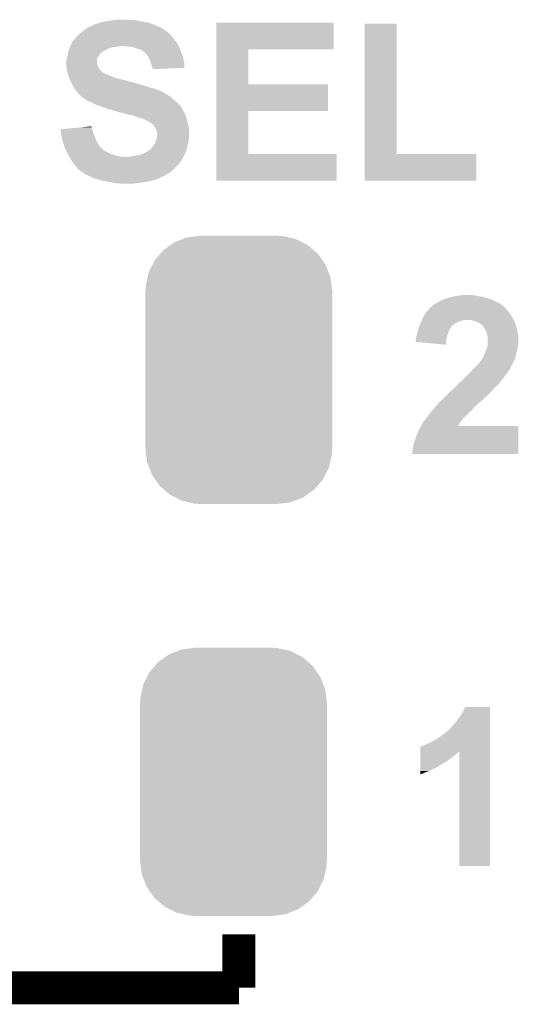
# Model space of a CAD drawing. Extents: x -1.3 to 24.2, y -3.9 to 53.4.
# Tile 30 of 61: x 12 to 15.1, y 18.6 to 24.6. Entities that reach past the tile are written whole.
import ezdxf

# ---------------------------------------------------------------- set-up
doc = ezdxf.new("R2010")
doc.units = 0
doc.layers.get('0').update_dxf_attribs({"linetype": 'CONTINUOUS'})
doc.layers.add('UART_I2C_SPI_2_CLICK_V100_GTO', color=14, linetype='CONTINUOUS')
doc.layers.add('UART_I2C_SPI_2_CLICK_V100_GTS', color=12, linetype='CONTINUOUS')

# ---------------------------------------------------------------- blocks, each defined once
blk = doc.blocks.new('CUSTOM_74')
for points in [[(-0.396894, 0.786286), (-0.344522, 0.80667), (0.391508, 0.786286), (0.351232, 0.80667)], [(-0.344522, 0.80667), (-0.319682, 0.816338), (0.351232, 0.80667), (0.308712, 0.816338)], [(-0.319682, 0.816338), (-0.251122, 0.82504), (0.308712, 0.816338), (0.27044, 0.82504)], [(-0.251122, 0.82504), (-0.23749, 0.82677), (0.27044, 0.82504), (0.23749, 0.82677)], [(-0.484594, 0.715032), (-0.464512, 0.738408), (0.4878, 0.715032), (0.460796, 0.738408)], [(-0.464512, 0.738408), (-0.420946, 0.769256), (0.460796, 0.738408), (0.425156, 0.769256)], [(-0.420946, 0.769256), (-0.396894, 0.786286), (0.425156, 0.769256), (0.391508, 0.786286)], [(-0.532704, 0.647234), (-0.5185, 0.67556), (0.535424, 0.647234), (0.515528, 0.67556)], [(-0.5185, 0.67556), (-0.484594, 0.715032), (0.515528, 0.67556), (0.4878, 0.715032)], [(-0.555636, 0.601496), (-0.532704, 0.647234), (0.55303, 0.601496), (0.535424, 0.647234)], [(-0.573704, 0.520636), (-0.562694, 0.569912), (0.571254, 0.520636), (0.565186, 0.569912)], [(-0.562694, 0.569912), (-0.555636, 0.601496), (0.565186, 0.569912), (0.55303, 0.601496)], [(-0.57658, -0.48768), (-0.57658, 0.48768), (0.57658, -0.48768), (0.57658, 0.48768)], [(-0.57531, 0.48768), (-0.573704, 0.520636), (0.57531, 0.48768), (0.571254, 0.520636)], [(-0.571252, -0.520636), (-0.57531, -0.48768), (0.573704, -0.520636), (0.57531, -0.48768)], [(-0.565186, -0.569912), (-0.571252, -0.520636), (0.562692, -0.569912), (0.573704, -0.520636)], [(-0.553028, -0.601496), (-0.565186, -0.569912), (0.555636, -0.601496), (0.562692, -0.569912)], [(-0.535424, -0.647234), (-0.553028, -0.601496), (0.532702, -0.647234), (0.555636, -0.601496)], [(-0.515526, -0.67556), (-0.535424, -0.647234), (0.5185, -0.67556), (0.532702, -0.647234)], [(-0.4878, -0.715032), (-0.515526, -0.67556), (0.484592, -0.715032), (0.5185, -0.67556)], [(-0.460794, -0.738408), (-0.4878, -0.715032), (0.464512, -0.738408), (0.484592, -0.715032)], [(-0.425156, -0.769256), (-0.460794, -0.738408), (0.420944, -0.769256), (0.464512, -0.738408)], [(-0.391506, -0.786286), (-0.425156, -0.769256), (0.396894, -0.786286), (0.420944, -0.769256)], [(-0.351232, -0.80667), (-0.391506, -0.786286), (0.34452, -0.80667), (0.396894, -0.786286)], [(-0.30871, -0.816338), (-0.351232, -0.80667), (0.319682, -0.816338), (0.34452, -0.80667)], [(-0.27044, -0.82504), (-0.30871, -0.816338), (0.25112, -0.82504), (0.319682, -0.816338)], [(-0.23749, -0.82677), (-0.27044, -0.82504), (0.23749, -0.82677), (0.25112, -0.82504)]]:
    blk.add_solid(points)

msp = doc.modelspace()

# ---------------------------------------------------------------- linework, layer by layer
at = {"layer": 'UART_I2C_SPI_2_CLICK_V100_GTO', "const_width": 0.2032}
for points in [[(13.335, 18.669), (13.335, 18.9992)], [(11.557, 18.669), (13.335, 18.669)]]:
    msp.add_lwpolyline(points, dxfattribs=at)
at = {"layer": 'UART_I2C_SPI_2_CLICK_V100_GTO'}
for points in [[(12.39774, 24.58466), (12.40536, 24.58974), (12.862558, 24.58466), (12.8524, 24.58974)], [(12.40536, 24.58974), (12.416536, 24.59482), (12.8524, 24.58974), (12.84224, 24.59482)], [(12.416536, 24.59482), (12.433304, 24.60244), (12.84224, 24.59482), (12.825094, 24.60244)], [(12.433304, 24.60244), (12.435846, 24.602446), (12.825094, 24.60244), (12.82508, 24.602446)], [(12.435846, 24.602446), (12.43838, 24.60498), (12.82508, 24.602446), (12.819378, 24.60498)], [(12.43838, 24.60498), (12.438384, 24.604982), (12.819378, 24.60498), (12.819374, 24.604982)], [(12.438384, 24.604982), (12.448542, 24.61006), (12.819374, 24.604982), (12.80414, 24.61006)], [(12.448542, 24.61006), (12.456162, 24.6126), (12.80414, 24.61006), (12.79652, 24.6126)], [(12.456162, 24.6126), (12.463782, 24.61514), (12.79652, 24.6126), (12.789746, 24.61514)], [(12.463782, 24.61514), (12.476482, 24.617682), (12.789746, 24.61514), (12.782966, 24.617682)], [(12.476482, 24.617682), (12.482824, 24.620218), (12.782966, 24.617682), (12.776202, 24.620218)], [(12.482824, 24.620218), (12.489182, 24.62276), (12.776202, 24.620218), (12.760954, 24.62276)], [(12.489182, 24.62276), (12.51712, 24.62784), (12.760954, 24.62276), (12.73048, 24.62784)], [(12.51712, 24.62784), (12.55014, 24.63292), (12.73048, 24.62784), (12.707618, 24.63292)], [(12.55014, 24.63292), (12.56792, 24.63546), (12.707618, 24.63292), (12.68984, 24.63546)], [(12.56792, 24.63546), (12.585702, 24.638), (12.672062, 24.63546), (12.656818, 24.638)], [(13.195318, 24.45512), (13.19532, 24.620198), (13.919178, 24.45512), (13.9192, 24.620198)], [(13.19532, 24.620198), (13.195322, 24.62022), (13.9192, 24.620198), (13.195322, 24.62022)], [(14.109702, 23.80996), (14.10972, 24.612578), (14.307842, 23.80996), (14.30782, 24.612578)], [(14.10972, 24.612578), (14.109722, 24.6126), (14.30782, 24.612578), (14.109722, 24.6126)], [(12.32154, 24.516082), (12.329162, 24.52624), (12.936854, 24.516082), (12.929236, 24.52624)], [(12.329162, 24.52624), (12.34694, 24.544018), (12.929236, 24.52624), (12.9159, 24.544018)], [(12.34694, 24.544018), (12.35202, 24.549098), (12.9159, 24.544018), (12.91082, 24.549098)], [(12.35202, 24.549098), (12.35456, 24.551638), (12.91082, 24.549098), (12.905746, 24.551638)], [(12.35456, 24.551638), (12.359628, 24.556706), (12.905746, 24.551638), (12.903206, 24.556706)], [(12.359628, 24.556706), (12.359642, 24.55672), (12.903206, 24.556706), (12.900666, 24.55672)], [(12.359642, 24.55672), (12.379234, 24.57196), (12.900666, 24.55672), (12.882882, 24.57196)], [(12.379234, 24.57196), (12.3825, 24.5745), (12.882882, 24.57196), (12.878818, 24.5745)], [(12.3825, 24.5745), (12.39774, 24.58466), (12.878818, 24.5745), (12.862558, 24.58466)], [(12.290552, 24.4602), (12.293598, 24.467818), (12.53236, 24.4602), (12.555218, 24.467818)], [(12.293598, 24.467818), (12.294616, 24.47036), (12.555218, 24.467818), (12.57554, 24.47036)], [(12.294616, 24.47036), (12.296648, 24.47544), (12.57554, 24.47036), (12.6111, 24.47544)], [(12.296648, 24.47544), (12.29868, 24.48052), (12.96416, 24.47544), (12.96162, 24.48052)], [(12.29868, 24.48052), (12.301218, 24.485598), (12.96162, 24.48052), (12.95908, 24.485598)], [(12.301218, 24.485598), (12.30884, 24.50084), (12.95908, 24.485598), (12.94892, 24.50084)], [(12.30884, 24.50084), (12.311382, 24.50592), (12.94892, 24.50084), (12.944856, 24.50592)], [(12.311382, 24.50592), (12.318998, 24.51354), (12.944856, 24.50592), (12.93876, 24.51354)], [(12.318998, 24.51354), (12.32154, 24.516082), (12.93876, 24.51354), (12.936854, 24.516082)], [(12.65428, 24.4729), (12.623802, 24.47544), (12.96543, 24.4729), (12.96416, 24.47544)], [(12.679678, 24.47036), (12.65428, 24.4729), (12.9667, 24.47036), (12.96543, 24.4729)], [(12.7, 24.46274), (12.679678, 24.47036), (12.969558, 24.46274), (12.9667, 24.47036)], [(12.27328, 24.39162), (12.276906, 24.404318), (12.46124, 24.39162), (12.463778, 24.404318)], [(12.276906, 24.404318), (12.27836, 24.409402), (12.463778, 24.404318), (12.46759, 24.409402)], [(12.27836, 24.409402), (12.278924, 24.41448), (12.46759, 24.409402), (12.4714, 24.41448)], [(12.278924, 24.41448), (12.280618, 24.42972), (12.4714, 24.41448), (12.48156, 24.42972)], [(12.280618, 24.42972), (12.280902, 24.432262), (12.48156, 24.42972), (12.484102, 24.432262)], [(12.280902, 24.432262), (12.282592, 24.437334), (12.484102, 24.432262), (12.489174, 24.437334)], [(12.282592, 24.437334), (12.282594, 24.43734), (12.489174, 24.437334), (12.491716, 24.43734)], [(12.282594, 24.43734), (12.286826, 24.45004), (12.491716, 24.43734), (12.512042, 24.45004)], [(12.286826, 24.45004), (12.28852, 24.45512), (12.512042, 24.45004), (12.5222, 24.45512)], [(12.28852, 24.45512), (12.290552, 24.4602), (12.5222, 24.45512), (12.53236, 24.4602)], [(12.71778, 24.457662), (12.7, 24.46274), (12.971462, 24.457662), (12.969558, 24.46274)], [(12.73048, 24.45258), (12.71778, 24.457662), (12.973368, 24.45258), (12.971462, 24.457662)], [(12.73556, 24.45004), (12.73048, 24.45258), (12.97432, 24.45004), (12.973368, 24.45258)], [(12.740636, 24.447502), (12.73556, 24.45004), (12.975408, 24.447502), (12.97432, 24.45004)], [(12.745714, 24.442426), (12.740636, 24.447502), (12.977584, 24.442426), (12.975408, 24.447502)], [(12.748254, 24.44242), (12.745714, 24.442426), (12.977586, 24.44242), (12.977584, 24.442426)], [(12.75842, 24.43226), (12.748254, 24.44242), (12.98194, 24.43226), (12.977586, 24.44242)], [(12.763498, 24.427182), (12.75842, 24.43226), (12.983846, 24.427182), (12.98194, 24.43226)], [(12.774386, 24.411938), (12.763498, 24.427182), (12.98956, 24.411938), (12.983846, 24.427182)], [(12.776198, 24.4094), (12.774386, 24.411938), (12.990124, 24.4094), (12.98956, 24.411938)], [(12.78382, 24.39416), (12.776198, 24.4094), (12.993512, 24.39416), (12.990124, 24.4094)], [(13.195312, 24.23922), (13.195318, 24.455098), (13.393442, 24.23922), (13.39342, 24.455098)], [(13.195318, 24.455098), (13.195318, 24.45512), (13.39342, 24.455098), (13.919178, 24.45512)], [(12.27074, 24.378922), (12.273278, 24.391618), (12.461242, 24.378922), (12.46124, 24.391618)], [(12.27074, 24.366222), (12.27074, 24.378922), (12.461242, 24.366222), (12.461242, 24.378922)], [(12.270742, 24.366218), (12.27074, 24.366222), (12.461242, 24.366218), (12.461242, 24.366222)], [(12.271588, 24.3586), (12.270742, 24.366218), (12.46378, 24.3586), (12.461242, 24.366218)], [(12.272716, 24.348438), (12.271588, 24.3586), (12.468862, 24.348438), (12.46378, 24.3586)], [(12.27328, 24.34336), (12.272716, 24.348438), (12.470132, 24.34336), (12.468862, 24.348438)], [(12.273278, 24.391618), (12.27328, 24.39162), (12.46124, 24.391618), (12.46124, 24.39162)], [(12.273916, 24.338276), (12.27328, 24.34336), (12.471402, 24.338276), (12.470132, 24.34336)], [(12.79144, 24.376382), (12.78382, 24.39416), (12.997462, 24.376382), (12.993512, 24.39416)], [(12.794344, 24.366218), (12.79144, 24.376382), (12.99972, 24.366218), (12.997462, 24.376382)], [(12.796518, 24.3586), (12.794344, 24.366218), (12.999712, 24.3586), (12.99972, 24.366218)], [(12.8016, 24.3459), (12.796518, 24.3586), (12.999702, 24.3459), (12.999712, 24.3586)], [(12.803294, 24.34082), (12.8016, 24.3459), (12.999698, 24.34082), (12.999702, 24.3459)], [(12.275186, 24.32812), (12.273916, 24.338276), (12.479022, 24.32812), (12.471402, 24.338276)], [(12.27582, 24.323042), (12.275186, 24.32812), (12.4841, 24.323042), (12.479022, 24.32812)], [(12.277272, 24.31796), (12.27582, 24.323042), (12.48918, 24.31796), (12.4841, 24.323042)], [(12.278724, 24.31288), (12.277272, 24.31796), (12.496802, 24.31288), (12.48918, 24.31796)], [(12.27945, 24.31034), (12.278724, 24.31288), (12.501882, 24.31034), (12.496802, 24.31288)], [(12.280176, 24.307796), (12.27945, 24.31034), (12.509502, 24.307796), (12.501882, 24.31034)], [(12.281626, 24.302718), (12.280176, 24.307796), (12.514586, 24.302718), (12.509502, 24.307796)], [(12.282352, 24.300178), (12.281626, 24.302718), (12.524742, 24.300178), (12.514586, 24.302718)], [(12.285254, 24.29002), (12.282352, 24.300178), (12.55014, 24.29002), (12.524742, 24.300178)], [(12.285978, 24.28748), (12.285254, 24.29002), (12.555222, 24.28748), (12.55014, 24.29002)], [(12.288156, 24.2824), (12.285978, 24.28748), (12.565382, 24.2824), (12.555222, 24.28748)], [(12.804138, 24.338282), (12.803294, 24.34082), (12.934374, 24.338282), (12.999698, 24.34082)], [(12.80414, 24.333222), (12.804138, 24.338282), (12.80414, 24.333222), (12.934374, 24.338282)], [(12.290332, 24.277322), (12.288156, 24.2824), (12.58062, 24.277322), (12.565382, 24.2824)], [(12.294688, 24.26716), (12.290332, 24.277322), (12.62126, 24.26716), (12.58062, 24.277322)], [(12.296866, 24.26208), (12.294688, 24.26716), (12.644118, 24.26208), (12.62126, 24.26716)], [(12.300132, 24.25446), (12.296866, 24.26208), (12.66952, 24.25446), (12.644118, 24.26208)], [(12.30122, 24.25192), (12.300132, 24.25446), (12.677144, 24.25192), (12.66952, 24.25446)], [(12.30122, 24.251918), (12.30122, 24.25192), (12.68223, 24.251918), (12.682222, 24.25192)], [(12.302606, 24.249378), (12.30122, 24.251918), (12.692382, 24.249378), (12.68223, 24.251918)], [(12.305376, 24.2443), (12.302606, 24.249378), (12.705082, 24.2443), (12.692382, 24.249378)], [(12.306764, 24.241758), (12.305376, 24.2443), (12.71778, 24.241758), (12.705082, 24.2443)], [(12.309534, 24.23668), (12.306764, 24.241758), (12.73302, 24.23668), (12.71778, 24.241758)], [(12.312304, 24.2316), (12.309534, 24.23668), (12.7508, 24.2316), (12.73302, 24.23668)], [(12.31646, 24.22398), (12.312304, 24.2316), (12.775566, 24.22398), (12.7508, 24.2316)], [(12.317984, 24.22144), (12.31646, 24.22398), (12.78382, 24.22144), (12.775566, 24.22398)], [(13.195308, 24.07412), (13.195312, 24.239198), (13.883618, 24.07412), (13.88364, 24.239198)], [(13.195312, 24.239198), (13.195312, 24.23922), (13.88364, 24.239198), (13.393442, 24.23922)], [(12.324078, 24.211282), (12.317984, 24.22144), (12.81938, 24.211282), (12.78382, 24.22144)], [(12.333606, 24.19858), (12.324078, 24.211282), (12.8524, 24.19858), (12.81938, 24.211282)], [(12.339322, 24.19096), (12.333606, 24.19858), (12.867638, 24.19096), (12.8524, 24.19858)], [(12.345038, 24.18334), (12.339322, 24.19096), (12.880344, 24.18334), (12.867638, 24.19096)], [(12.345054, 24.183318), (12.345038, 24.18334), (12.88288, 24.183318), (12.880344, 24.18334)], [(12.34694, 24.180802), (12.345054, 24.183318), (12.882894, 24.180802), (12.88288, 24.183318)], [(12.346948, 24.180794), (12.34694, 24.180802), (12.882894, 24.180794), (12.882894, 24.180802)], [(12.35202, 24.175722), (12.346948, 24.180794), (12.893036, 24.175722), (12.882894, 24.180794)], [(12.352024, 24.17572), (12.35202, 24.175722), (12.893038, 24.17572), (12.893036, 24.175722)], [(12.357094, 24.173182), (12.352024, 24.17572), (12.89727, 24.173182), (12.893038, 24.17572)], [(12.359638, 24.168104), (12.357094, 24.173182), (12.905734, 24.168104), (12.89727, 24.173182)], [(12.359644, 24.1681), (12.359638, 24.168104), (12.90574, 24.1681), (12.905734, 24.168104)], [(12.37234, 24.15794), (12.359644, 24.1681), (12.917932, 24.15794), (12.90574, 24.1681)], [(12.38758, 24.14778), (12.37234, 24.15794), (12.930124, 24.14778), (12.917932, 24.15794)], [(12.39647, 24.1427), (12.38758, 24.14778), (12.93622, 24.1427), (12.930124, 24.14778)], [(12.405358, 24.13762), (12.39647, 24.1427), (12.942028, 24.13762), (12.93622, 24.1427)], [(12.42314, 24.13), (12.405358, 24.13762), (12.950736, 24.13), (12.942028, 24.13762)], [(12.433296, 24.124922), (12.42314, 24.13), (12.95654, 24.124922), (12.950736, 24.13)], [(12.4587, 24.11222), (12.433296, 24.124922), (12.969242, 24.11222), (12.95654, 24.124922)], [(12.472924, 24.10714), (12.4587, 24.11222), (12.97432, 24.10714), (12.969242, 24.11222)], [(12.49426, 24.09952), (12.472924, 24.10714), (12.9794, 24.09952), (12.97432, 24.10714)], [(12.512038, 24.094442), (12.49426, 24.09952), (12.982784, 24.094442), (12.9794, 24.09952)], [(12.527278, 24.086822), (12.512038, 24.094442), (12.987864, 24.086822), (12.982784, 24.094442)], [(12.545056, 24.08428), (12.527278, 24.086822), (12.989558, 24.08428), (12.987864, 24.086822)], [(12.545068, 24.084276), (12.545056, 24.08428), (12.98956, 24.084276), (12.989558, 24.08428)], [(12.55142, 24.081736), (12.545068, 24.084276), (12.989562, 24.081736), (12.98956, 24.084276)], [(12.55776, 24.0792), (12.55142, 24.081736), (12.990832, 24.0792), (12.989562, 24.081736)], [(12.565382, 24.07666), (12.55776, 24.0792), (12.992102, 24.07666), (12.990832, 24.0792)], [(12.575538, 24.074122), (12.565382, 24.07666), (12.99337, 24.074122), (12.992102, 24.07666)], [(12.580616, 24.071582), (12.575538, 24.074122), (12.99464, 24.071582), (12.99337, 24.074122)], [(12.580618, 24.07158), (12.580616, 24.071582), (12.994642, 24.07158), (12.99464, 24.071582)], [(12.60348, 24.0665), (12.580618, 24.07158), (12.99769, 24.0665), (12.994642, 24.07158)], [(12.6238, 24.06142), (12.60348, 24.0665), (13.000736, 24.06142), (12.99769, 24.0665)], [(12.632698, 24.058878), (12.6238, 24.06142), (13.00226, 24.058878), (13.000736, 24.06142)], [(12.659358, 24.05126), (12.632698, 24.058878), (13.005526, 24.05126), (13.00226, 24.058878)], [(12.6746, 24.04872), (12.659358, 24.05126), (13.006614, 24.04872), (13.005526, 24.05126)], [(12.687298, 24.04618), (12.6746, 24.04872), (13.007702, 24.04618), (13.006614, 24.04872)], [(12.697458, 24.0411), (12.687298, 24.04618), (13.00988, 24.0411), (13.007702, 24.04618)], [(12.697466, 24.041098), (12.697458, 24.0411), (13.00988, 24.041098), (13.00988, 24.0411)], [(12.70762, 24.038558), (12.697466, 24.041098), (13.010446, 24.038558), (13.00988, 24.041098)], [(13.195302, 23.80996), (13.195308, 24.074098), (13.393442, 23.80996), (13.39342, 24.074098)], [(13.195308, 24.074098), (13.195308, 24.07412), (13.39342, 24.074098), (13.883618, 24.07412)], [(12.37134, 23.975056), (12.425686, 23.980124), (12.42822, 23.975056), (12.425686, 23.980124)], [(12.722862, 24.03348), (12.70762, 24.038558), (13.011574, 24.03348), (13.010446, 24.038558)], [(12.733018, 24.030942), (12.722862, 24.03348), (13.012138, 24.030942), (13.011574, 24.03348)], [(12.738096, 24.028402), (12.733018, 24.030942), (13.012702, 24.028402), (13.012138, 24.030942)], [(12.740636, 24.0284), (12.738096, 24.028402), (13.012704, 24.0284), (13.012702, 24.028402)], [(12.758418, 24.02078), (12.740636, 24.0284), (13.014396, 24.02078), (13.012704, 24.0284)], [(12.762648, 24.018242), (12.758418, 24.02078), (13.01496, 24.018242), (13.014396, 24.02078)], [(12.771118, 24.01316), (12.762648, 24.018242), (13.016486, 24.01316), (13.01496, 24.018242)], [(12.78382, 24.00808), (12.771118, 24.01316), (13.01801, 24.00808), (13.016486, 24.01316)], [(12.79398, 24.00046), (12.78382, 24.00808), (13.020296, 24.00046), (13.01801, 24.00808)], [(12.8016, 23.99538), (12.79398, 24.00046), (13.02182, 23.99538), (13.020296, 24.00046)], [(12.80414, 23.99284), (12.8016, 23.99538), (13.02258, 23.99284), (13.02182, 23.99538)], [(12.809214, 23.987766), (12.80414, 23.99284), (13.023426, 23.987766), (13.02258, 23.99284)], [(12.80922, 23.985224), (12.809214, 23.987766), (13.02385, 23.985224), (13.023426, 23.987766)], [(12.81684, 23.97506), (12.80922, 23.985224), (13.025544, 23.97506), (13.02385, 23.985224)], [(12.235202, 23.96236), (12.262416, 23.964898), (12.431488, 23.96236), (12.430762, 23.964898)], [(12.237732, 23.94712), (12.235202, 23.96236), (12.43584, 23.94712), (12.431488, 23.96236)], [(12.24026, 23.93188), (12.237732, 23.94712), (12.441556, 23.93188), (12.43584, 23.94712)], [(12.241184, 23.9268), (12.24026, 23.93188), (12.44346, 23.9268), (12.441556, 23.93188)], [(12.24534, 23.90394), (12.241184, 23.9268), (12.45108, 23.90394), (12.44346, 23.9268)], [(12.262416, 23.964898), (12.316868, 23.969976), (12.430762, 23.964898), (12.428222, 23.969976)], [(12.316868, 23.969976), (12.37134, 23.975056), (12.428222, 23.969976), (12.42822, 23.975056)], [(12.821918, 23.967442), (12.81684, 23.97506), (13.026814, 23.967442), (13.025544, 23.97506)], [(12.824462, 23.962358), (12.821918, 23.967442), (13.02766, 23.962358), (13.026814, 23.967442)], [(12.827, 23.957282), (12.824462, 23.962358), (13.02766, 23.957282), (13.02766, 23.962358)], [(12.82954, 23.947122), (12.827, 23.957282), (13.02766, 23.947122), (13.02766, 23.957282)], [(12.82954, 23.939504), (12.82954, 23.947122), (13.02766, 23.939504), (13.02766, 23.947122)], [(12.832078, 23.931882), (12.82954, 23.939504), (13.02766, 23.931882), (13.02766, 23.939504)], [(12.82954, 23.906482), (12.83208, 23.926802), (13.02766, 23.906482), (13.02766, 23.926802)], [(12.83208, 23.926802), (12.832078, 23.931882), (13.02766, 23.926802), (13.02766, 23.931882)], [(12.25296, 23.878542), (12.24534, 23.90394), (12.46378, 23.878542), (12.45108, 23.90394)], [(12.259056, 23.858218), (12.25296, 23.878542), (12.476482, 23.858218), (12.46378, 23.878542)], [(12.260578, 23.85314), (12.259056, 23.858218), (12.48156, 23.85314), (12.476482, 23.858218)], [(12.8016, 23.85314), (12.80668, 23.85822), (13.0175, 23.85314), (13.018514, 23.85822)], [(12.80668, 23.85822), (12.81684, 23.87346), (13.018514, 23.85822), (13.021562, 23.87346)], [(12.81684, 23.87346), (12.819018, 23.878542), (13.021562, 23.87346), (13.02258, 23.878542)], [(12.819018, 23.878542), (12.82446, 23.89124), (13.02258, 23.878542), (13.024394, 23.89124)], [(12.82446, 23.89124), (12.826152, 23.896318), (13.024394, 23.89124), (13.02512, 23.896318)], [(12.826152, 23.896318), (12.829538, 23.906478), (13.02512, 23.896318), (13.02766, 23.906478)], [(12.829538, 23.906478), (12.82954, 23.906482), (13.02766, 23.906478), (13.02766, 23.906482)], [(12.268482, 23.83536), (12.260578, 23.85314), (12.49934, 23.83536), (12.48156, 23.85314)], [(12.27074, 23.83028), (12.268482, 23.83536), (12.506962, 23.83028), (12.49934, 23.83536)], [(12.27328, 23.8252), (12.27074, 23.83028), (12.517118, 23.8252), (12.506962, 23.83028)], [(12.27836, 23.81504), (12.27328, 23.8252), (12.5349, 23.81504), (12.517118, 23.8252)], [(12.2809, 23.80996), (12.27836, 23.81504), (12.548448, 23.80996), (12.5349, 23.81504)], [(12.282352, 23.80742), (12.2809, 23.80996), (12.55522, 23.80742), (12.548448, 23.80996)], [(12.286706, 23.7998), (12.282352, 23.80742), (12.57808, 23.7998), (12.55522, 23.80742)], [(12.28961, 23.79472), (12.286706, 23.7998), (12.60602, 23.79472), (12.57808, 23.7998)], [(12.67206, 23.79472), (12.692382, 23.7998), (12.994636, 23.79472), (12.997176, 23.7998)], [(12.692382, 23.7998), (12.715242, 23.80234), (12.997176, 23.7998), (12.998446, 23.80234)], [(12.715242, 23.80234), (12.740642, 23.80996), (12.998446, 23.80234), (13.002258, 23.80996)], [(12.740642, 23.80996), (12.763502, 23.820122), (13.002258, 23.80996), (13.00734, 23.820122)], [(12.763502, 23.820122), (12.770612, 23.8252), (13.00734, 23.820122), (13.00988, 23.8252)], [(12.770612, 23.8252), (12.781284, 23.83282), (13.00988, 23.8252), (13.011958, 23.83282)], [(12.781284, 23.83282), (12.783826, 23.832826), (13.011958, 23.83282), (13.011958, 23.832826)], [(12.783826, 23.832826), (12.79144, 23.84044), (13.011958, 23.832826), (13.014036, 23.84044)], [(12.79144, 23.84044), (12.796522, 23.848062), (13.014036, 23.84044), (13.016114, 23.848062)], [(12.796522, 23.848062), (12.8016, 23.85314), (13.016114, 23.848062), (13.0175, 23.85314)], [(13.1953, 23.644882), (13.195302, 23.809938), (13.936958, 23.644882), (13.93698, 23.809938)], [(13.195302, 23.809938), (13.195302, 23.80996), (13.93698, 23.809938), (13.393442, 23.80996)], [(14.1097, 23.644882), (14.109702, 23.809938), (14.798018, 23.644882), (14.79804, 23.809938)], [(14.109702, 23.809938), (14.109702, 23.80996), (14.79804, 23.809938), (14.307842, 23.80996)], [(12.29106, 23.79218), (12.28961, 23.79472), (12.639038, 23.79218), (12.60602, 23.79472)], [(12.30122, 23.7744), (12.29106, 23.79218), (12.984474, 23.7744), (12.993366, 23.79218)], [(12.30427, 23.769318), (12.30122, 23.7744), (12.981934, 23.769318), (12.984474, 23.7744)], [(12.305794, 23.766776), (12.30427, 23.769318), (12.97686, 23.766776), (12.981934, 23.769318)], [(12.308838, 23.761702), (12.305794, 23.766776), (12.973476, 23.761702), (12.97686, 23.766776)], [(12.323066, 23.743918), (12.308838, 23.761702), (12.961618, 23.743918), (12.973476, 23.761702)], [(12.32916, 23.7363), (12.323066, 23.743918), (12.953998, 23.7363), (12.961618, 23.743918)], [(12.33678, 23.72614), (12.32916, 23.7363), (12.943838, 23.72614), (12.953998, 23.7363)], [(12.65428, 23.79218), (12.67206, 23.79472), (12.993366, 23.79218), (12.994636, 23.79472)], [(12.34186, 23.718524), (12.33678, 23.72614), (12.936222, 23.718524), (12.943838, 23.72614)], [(12.346936, 23.715982), (12.34186, 23.718524), (12.93368, 23.715982), (12.936222, 23.718524)], [(12.35202, 23.710902), (12.346936, 23.715982), (12.9286, 23.710902), (12.93368, 23.715982)], [(12.352024, 23.7109), (12.35202, 23.710902), (12.928598, 23.7109), (12.9286, 23.710902)], [(12.372342, 23.69566), (12.352024, 23.7109), (12.909004, 23.69566), (12.928598, 23.7109)], [(12.37641, 23.693118), (12.372342, 23.69566), (12.905738, 23.693118), (12.909004, 23.69566)], [(12.39266, 23.682962), (12.37641, 23.693118), (12.888808, 23.682962), (12.905738, 23.693118)], [(12.404094, 23.67788), (12.39266, 23.682962), (12.880338, 23.67788), (12.888808, 23.682962)], [(12.438382, 23.66264), (12.404094, 23.67788), (12.847324, 23.66264), (12.880338, 23.67788)], [(12.438388, 23.662638), (12.438382, 23.66264), (12.84732, 23.662638), (12.847324, 23.66264)], [(12.446002, 23.6601), (12.438388, 23.662638), (12.844774, 23.6601), (12.84732, 23.662638)], [(12.446014, 23.660096), (12.446002, 23.6601), (12.839694, 23.660096), (12.844774, 23.6601)], [(12.46124, 23.65502), (12.446014, 23.660096), (12.83208, 23.65502), (12.839694, 23.660096)], [(12.469702, 23.652482), (12.46124, 23.65502), (12.82446, 23.652482), (12.83208, 23.65502)], [(12.486642, 23.6474), (12.469702, 23.652482), (12.80414, 23.6474), (12.82446, 23.652482)], [(12.498082, 23.644858), (12.486642, 23.6474), (12.79144, 23.644858), (12.80414, 23.6474)], [(12.520932, 23.63978), (12.498082, 23.644858), (12.776198, 23.63978), (12.79144, 23.644858)], [(12.532362, 23.63724), (12.520932, 23.63978), (12.758418, 23.63724), (12.776198, 23.63978)], [(12.552678, 23.6347), (12.532362, 23.63724), (12.740638, 23.6347), (12.758418, 23.63724)], [(12.562838, 23.63216), (12.552678, 23.6347), (12.72286, 23.63216), (12.740638, 23.6347)], [(12.572998, 23.62962), (12.562838, 23.63216), (12.702538, 23.62962), (12.72286, 23.63216)], [(12.606018, 23.62708), (12.590778, 23.62962), (12.682218, 23.62708), (12.702538, 23.62962)], [(13.936958, 23.64486), (13.1953, 23.644882), (13.936958, 23.64486), (13.936958, 23.644882)], [(14.798018, 23.64486), (14.1097, 23.644882), (14.798018, 23.64486), (14.798018, 23.644882)], [(14.541504, 22.885402), (14.551654, 22.890478), (14.94739, 22.885402), (14.940282, 22.890478)], [(14.551654, 22.890478), (14.561818, 22.89556), (14.940282, 22.890478), (14.928426, 22.89556)], [(14.561818, 22.89556), (14.56605, 22.8981), (14.928426, 22.89556), (14.9225, 22.8981)], [(14.56605, 22.8981), (14.574518, 22.90318), (14.9225, 22.8981), (14.913612, 22.90318)], [(14.574518, 22.90318), (14.58722, 22.90826), (14.913612, 22.90318), (14.904722, 22.90826)], [(14.58722, 22.90826), (14.602462, 22.915882), (14.904722, 22.90826), (14.881856, 22.915882)], [(14.602462, 22.915882), (14.620236, 22.92096), (14.881856, 22.915882), (14.86662, 22.92096)], [(14.620236, 22.92096), (14.6558, 22.93112), (14.86662, 22.92096), (14.831062, 22.93112)], [(14.6558, 22.93112), (14.671038, 22.93366), (14.831062, 22.93112), (14.81328, 22.93366)], [(14.671038, 22.93366), (14.701518, 22.93874), (14.81328, 22.93366), (14.7828, 22.93874)], [(14.701518, 22.93874), (14.724382, 22.94128), (14.7828, 22.93874), (14.770098, 22.94128)], [(14.480856, 22.821898), (14.48562, 22.82952), (15.008862, 22.821898), (15.003146, 22.82952)], [(14.48562, 22.82952), (14.4962, 22.842218), (15.003146, 22.82952), (14.993622, 22.842218)], [(14.4962, 22.842218), (14.500434, 22.847298), (14.993622, 22.842218), (14.986002, 22.847298)], [(14.500434, 22.847298), (14.506784, 22.854918), (14.986002, 22.847298), (14.980922, 22.854918)], [(14.506784, 22.854918), (14.511008, 22.859986), (14.980922, 22.854918), (14.978386, 22.859986)], [(14.511008, 22.859986), (14.51102, 22.86), (14.978386, 22.859986), (14.975846, 22.86)], [(14.51102, 22.86), (14.511022, 22.860002), (14.975846, 22.86), (14.975844, 22.860002)], [(14.511022, 22.860002), (14.526258, 22.872698), (14.975844, 22.860002), (14.963144, 22.872698)], [(14.526258, 22.872698), (14.531338, 22.877778), (14.963144, 22.872698), (14.958062, 22.877778)], [(14.531338, 22.877778), (14.531344, 22.877782), (14.958062, 22.877778), (14.958058, 22.877782)], [(14.531344, 22.877782), (14.53642, 22.880322), (14.958058, 22.877782), (14.954502, 22.880322)], [(14.53642, 22.880322), (14.541504, 22.885402), (14.954502, 22.880322), (14.94739, 22.885402)], [(14.453324, 22.76348), (14.459856, 22.778718), (14.663422, 22.76348), (14.693898, 22.778718)], [(14.459856, 22.778718), (14.460946, 22.78126), (14.693898, 22.778718), (14.709138, 22.78126)], [(14.460946, 22.78126), (14.463122, 22.786338), (14.709138, 22.78126), (14.721836, 22.786338)], [(14.463122, 22.78634), (14.472922, 22.8092), (15.02895, 22.78634), (15.01648, 22.8092)], [(14.463122, 22.786338), (14.463122, 22.78634), (14.721836, 22.786338), (14.765018, 22.78634)], [(14.472922, 22.8092), (14.480856, 22.821898), (15.01648, 22.8092), (15.008862, 22.821898)], [(14.7828, 22.78126), (14.765018, 22.78634), (15.03172, 22.78126), (15.02895, 22.78634)], [(14.798038, 22.77618), (14.7828, 22.78126), (15.033674, 22.77618), (15.03172, 22.78126)], [(14.813278, 22.76856), (14.798038, 22.77618), (15.036606, 22.76856), (15.033674, 22.77618)], [(14.820898, 22.763482), (14.813278, 22.76856), (15.03856, 22.763482), (15.036606, 22.76856)], [(14.429742, 22.689822), (14.43482, 22.70506), (14.618652, 22.689822), (14.624366, 22.70506)], [(14.43482, 22.70506), (14.435242, 22.7076), (14.624366, 22.70506), (14.62532, 22.7076)], [(14.435242, 22.7076), (14.43736, 22.720302), (14.62532, 22.7076), (14.629554, 22.720302)], [(14.43736, 22.720302), (14.438084, 22.72284), (14.629554, 22.720302), (14.6304, 22.72284)], [(14.438084, 22.72284), (14.441714, 22.735542), (14.6304, 22.72284), (14.63802, 22.735542)], [(14.441714, 22.735542), (14.44244, 22.738082), (14.63802, 22.735542), (14.639712, 22.738082)], [(14.44244, 22.738082), (14.44788, 22.750778), (14.639712, 22.738082), (14.64818, 22.750778)], [(14.44788, 22.750778), (14.453324, 22.76348), (14.64818, 22.750778), (14.663422, 22.76348)], [(14.831054, 22.758402), (14.820898, 22.763482), (15.040514, 22.758402), (15.03856, 22.763482)], [(14.833594, 22.753334), (14.831054, 22.758402), (15.042462, 22.753334), (15.040514, 22.758402)], [(14.83613, 22.75332), (14.833594, 22.753334), (15.042468, 22.75332), (15.042462, 22.753334)], [(14.839518, 22.748242), (14.83613, 22.75332), (15.04442, 22.748242), (15.042468, 22.75332)], [(14.85138, 22.730458), (14.839518, 22.748242), (15.0495, 22.730458), (15.04442, 22.748242)], [(14.856458, 22.722844), (14.85138, 22.730458), (15.050452, 22.722844), (15.0495, 22.730458)], [(14.860694, 22.71014), (14.856458, 22.722844), (15.05204, 22.71014), (15.050452, 22.722844)], [(14.866618, 22.692362), (14.860694, 22.71014), (15.056486, 22.692362), (15.05204, 22.71014)], [(14.42466, 22.66188), (14.424662, 22.666964), (14.61262, 22.66188), (14.613636, 22.666964)], [(14.42466, 22.65174), (14.42466, 22.66188), (14.61169, 22.65174), (14.61262, 22.66188)], [(14.610058, 22.633942), (14.42466, 22.65174), (14.610058, 22.633942), (14.61169, 22.65174)], [(14.424662, 22.666964), (14.42974, 22.677124), (14.613636, 22.666964), (14.615668, 22.677124)], [(14.42974, 22.687278), (14.429742, 22.689822), (14.6177, 22.687278), (14.618652, 22.689822)], [(14.42974, 22.677124), (14.42974, 22.687278), (14.615668, 22.677124), (14.6177, 22.687278)], [(14.867044, 22.689818), (14.866618, 22.692362), (15.05712, 22.689818), (15.056486, 22.692362)], [(14.86916, 22.677122), (14.867044, 22.689818), (15.05712, 22.677122), (15.05712, 22.689818)], [(14.86916, 22.644098), (14.86916, 22.677122), (15.05712, 22.644098), (15.05712, 22.677122)], [(14.86916, 22.633942), (14.86916, 22.644098), (15.055426, 22.633942), (15.05712, 22.644098)], [(14.84884, 22.578058), (14.853194, 22.58822), (15.0447, 22.578058), (15.04696, 22.58822)], [(14.853194, 22.58822), (14.861902, 22.60854), (15.04696, 22.58822), (15.05204, 22.60854)], [(14.861902, 22.60854), (14.86408, 22.613622), (15.05204, 22.60854), (15.052674, 22.613622)], [(14.86408, 22.613622), (14.867888, 22.62886), (15.052674, 22.613622), (15.05458, 22.62886)], [(14.867888, 22.62886), (14.86916, 22.633942), (15.05458, 22.62886), (15.055426, 22.633942)], [(14.813786, 22.519638), (14.81582, 22.52218), (15.024098, 22.519638), (15.025114, 22.52218)], [(14.81582, 22.52218), (14.823442, 22.53234), (15.025114, 22.52218), (15.02918, 22.53234)], [(14.823442, 22.53234), (14.83105, 22.539956), (15.02918, 22.53234), (15.03172, 22.539956)], [(14.83105, 22.539956), (14.83106, 22.539966), (15.03172, 22.539956), (15.031728, 22.539966)], [(14.83106, 22.539966), (14.831062, 22.542498), (15.031728, 22.539966), (15.034256, 22.542498)], [(14.831062, 22.542498), (14.831066, 22.545046), (15.034256, 22.542498), (15.035104, 22.545046)], [(14.831066, 22.545046), (14.836142, 22.550122), (15.035104, 22.545046), (15.036796, 22.550122)], [(14.836142, 22.550122), (14.84376, 22.56282), (15.036796, 22.550122), (15.04103, 22.56282)], [(14.84376, 22.56282), (14.844606, 22.56536), (15.04103, 22.56282), (15.041878, 22.56536)], [(14.844606, 22.56536), (14.84884, 22.578058), (15.041878, 22.56536), (15.0447, 22.578058)], [(14.73962, 22.44344), (14.76248, 22.4663), (14.97584, 22.44344), (14.99362, 22.4663)], [(14.76248, 22.4663), (14.76756, 22.47138), (14.99362, 22.4663), (14.996794, 22.47138)], [(14.76756, 22.47138), (14.781414, 22.48662), (14.996794, 22.47138), (15.006318, 22.48662)], [(14.781414, 22.48662), (14.792962, 22.499322), (15.006318, 22.48662), (15.011762, 22.499322)], [(14.792962, 22.499322), (14.799308, 22.5044), (15.011762, 22.499322), (15.01394, 22.5044)], [(14.799308, 22.5044), (14.805662, 22.509482), (15.01394, 22.5044), (15.017326, 22.509482)], [(14.805662, 22.509482), (14.813786, 22.519638), (15.017326, 22.509482), (15.024098, 22.519638)], [(14.693902, 22.400262), (14.706602, 22.407884), (14.94282, 22.400262), (14.948538, 22.407884)], [(14.706602, 22.407884), (14.708628, 22.410418), (14.948538, 22.407884), (14.95044, 22.410418)], [(14.708628, 22.410418), (14.714726, 22.418038), (14.95044, 22.410418), (14.958058, 22.418038)], [(14.714726, 22.418038), (14.71676, 22.42058), (14.958058, 22.418038), (14.959836, 22.42058)], [(14.71676, 22.42058), (14.73962, 22.44344), (14.959836, 22.42058), (14.97584, 22.44344)], [(14.615158, 22.32152), (14.640558, 22.34692), (14.86662, 22.32152), (14.89202, 22.34692)], [(14.640558, 22.34692), (14.64818, 22.35454), (14.89202, 22.34692), (14.898792, 22.35454)], [(14.64818, 22.35454), (14.66494, 22.36978), (14.898792, 22.35454), (14.91234, 22.36978)], [(14.66494, 22.36978), (14.67612, 22.379946), (14.91234, 22.36978), (14.9242, 22.379946)], [(14.67612, 22.379946), (14.676134, 22.382486), (14.9242, 22.379946), (14.927164, 22.382486)], [(14.676134, 22.382486), (14.681188, 22.385018), (14.927164, 22.382486), (14.93012, 22.385018)], [(14.681188, 22.385018), (14.6812, 22.385024), (14.93012, 22.385018), (14.930124, 22.385024)], [(14.6812, 22.385024), (14.686282, 22.392642), (14.930124, 22.385024), (14.936472, 22.392642)], [(14.686282, 22.392642), (14.6939, 22.40026), (14.936472, 22.392642), (14.94282, 22.40026)], [(14.6939, 22.40026), (14.693902, 22.400262), (14.94282, 22.40026), (14.94282, 22.400262)], [(14.559278, 22.26564), (14.574516, 22.280878), (14.80566, 22.26564), (14.820898, 22.280878)], [(14.574516, 22.280878), (14.579598, 22.28596), (14.820898, 22.280878), (14.828516, 22.28596)], [(14.579598, 22.28596), (14.584664, 22.291026), (14.828516, 22.28596), (14.831054, 22.291026)], [(14.584664, 22.291026), (14.584678, 22.29104), (14.831054, 22.291026), (14.833594, 22.29104)], [(14.584678, 22.29104), (14.587218, 22.29358), (14.833594, 22.29104), (14.83614, 22.29358)], [(14.587218, 22.29358), (14.615158, 22.32152), (14.83614, 22.29358), (14.86662, 22.32152)], [(14.513136, 22.2123), (14.52372, 22.225), (14.75232, 22.2123), (14.76502, 22.225)], [(14.52372, 22.225), (14.528074, 22.23008), (14.76502, 22.225), (14.770102, 22.23008)], [(14.528074, 22.23008), (14.53896, 22.24278), (14.770102, 22.23008), (14.781212, 22.24278)], [(14.53896, 22.24278), (14.545626, 22.2504), (14.781212, 22.24278), (14.787878, 22.2504)], [(14.545626, 22.2504), (14.556738, 22.2631), (14.787878, 22.2504), (14.802696, 22.2631)], [(14.556738, 22.2631), (14.559278, 22.26564), (14.802696, 22.2631), (14.80566, 22.26564)], [(14.470382, 22.15642), (14.47546, 22.161502), (14.700672, 22.15642), (14.704908, 22.161502)], [(14.47546, 22.161502), (14.479268, 22.16658), (14.704908, 22.161502), (14.70914, 22.16658)], [(14.479268, 22.16658), (14.484984, 22.1742), (14.70914, 22.16658), (14.71422, 22.1742)], [(14.484984, 22.1742), (14.488794, 22.17928), (14.71422, 22.1742), (14.719298, 22.17928)], [(14.488794, 22.17928), (14.4907, 22.18182), (14.719298, 22.17928), (14.720568, 22.18182)], [(14.4907, 22.18182), (14.49272, 22.184346), (14.720568, 22.18182), (14.721834, 22.184346)], [(14.49272, 22.184346), (14.492732, 22.18436), (14.721834, 22.184346), (14.724374, 22.18436)], [(14.492732, 22.18436), (14.496794, 22.189438), (14.724374, 22.18436), (14.729458, 22.189438)], [(14.496794, 22.189438), (14.50086, 22.19452), (14.729458, 22.189438), (14.732846, 22.19452)], [(14.50086, 22.19452), (14.502552, 22.197058), (14.732846, 22.19452), (14.73454, 22.197058)], [(14.502552, 22.197058), (14.51102, 22.20976), (14.73454, 22.197058), (14.749356, 22.20976)], [(14.51102, 22.20976), (14.513136, 22.2123), (14.749356, 22.20976), (14.75232, 22.2123)], [(14.43228, 22.08022), (14.44752, 22.11324), (15.057112, 22.08022), (15.057116, 22.11324)], [(14.44752, 22.11324), (14.458446, 22.133538), (15.057116, 22.11324), (15.05712, 22.133538)], [(14.458446, 22.133538), (14.458458, 22.13356), (15.05712, 22.133538), (14.686318, 22.13356)], [(14.458458, 22.13356), (14.4653, 22.146266), (14.686318, 22.13356), (14.69355, 22.146266)], [(14.4653, 22.146266), (14.465306, 22.148806), (14.69355, 22.146266), (14.694996, 22.148806)], [(14.465306, 22.148806), (14.467836, 22.151338), (14.694996, 22.148806), (14.696438, 22.151338)], [(14.467836, 22.151338), (14.467842, 22.151344), (14.696438, 22.151338), (14.696442, 22.151344)], [(14.467842, 22.151344), (14.470382, 22.15642), (14.696442, 22.151344), (14.700672, 22.15642)], [(14.411962, 22.0218), (14.42212, 22.04974), (15.057104, 22.0218), (15.057108, 22.04974)], [(14.42212, 22.04974), (14.43228, 22.08022), (15.057108, 22.04974), (15.057112, 22.08022)], [(14.40434, 21.976082), (14.40688, 21.986242), (15.057098, 21.976082), (15.0571, 21.986242)], [(14.40434, 21.971004), (14.40434, 21.976082), (15.057098, 21.971004), (15.057098, 21.976082)], [(14.40688, 21.996402), (14.411962, 22.0218), (15.057102, 21.996402), (15.057104, 22.0218)], [(14.40688, 21.986242), (14.40688, 21.996402), (15.0571, 21.986242), (15.057102, 21.996402)], [(14.4018, 21.960862), (14.401802, 21.963382), (15.057098, 21.960862), (15.057098, 21.963382)], [(15.057098, 21.96084), (14.4018, 21.960862), (15.057098, 21.96084), (15.057098, 21.960862)], [(14.401802, 21.963382), (14.40434, 21.971004), (15.057098, 21.963382), (15.057098, 21.971004)], [(14.71422, 20.368262), (14.729462, 20.401258), (14.881858, 20.368262), (14.88186, 20.401258)], [(14.729462, 20.401258), (14.729474, 20.40128), (14.88186, 20.401258), (14.729474, 20.40128)], [(14.676118, 20.312378), (14.69644, 20.34032), (14.881858, 20.312378), (14.881858, 20.34032)], [(14.69644, 20.34032), (14.71422, 20.368262), (14.881858, 20.34032), (14.881858, 20.368262)], [(14.640562, 20.269202), (14.6558, 20.28952), (14.881856, 20.269202), (14.881856, 20.28952)], [(14.6558, 20.28952), (14.676118, 20.312378), (14.881856, 20.28952), (14.881858, 20.312378)], [(14.54912, 20.200618), (14.5796, 20.22094), (14.881854, 20.200618), (14.881854, 20.22094)], [(14.5796, 20.22094), (14.610084, 20.2438), (14.881854, 20.22094), (14.881856, 20.2438)], [(14.610084, 20.2438), (14.612626, 20.243806), (14.881856, 20.2438), (14.881856, 20.243806)], [(14.612626, 20.243806), (14.615162, 20.246344), (14.881856, 20.243806), (14.881856, 20.246344)], [(14.615162, 20.246344), (14.617704, 20.25142), (14.881856, 20.246344), (14.881856, 20.25142)], [(14.617704, 20.25142), (14.62532, 20.2565), (14.881856, 20.25142), (14.881856, 20.2565)], [(14.62532, 20.2565), (14.640562, 20.269202), (14.881856, 20.2565), (14.881856, 20.269202)], [(14.452618, 20.126924), (14.452622, 20.1549), (14.881852, 20.126924), (14.881854, 20.1549)], [(14.452622, 20.1549), (14.45514, 20.154922), (14.881854, 20.1549), (14.881854, 20.154922)], [(14.45514, 20.154922), (14.455162, 20.15744), (14.881854, 20.154922), (14.881854, 20.15744)], [(14.455162, 20.15744), (14.460224, 20.157442), (14.881854, 20.15744), (14.881854, 20.157442)], [(14.460224, 20.157442), (14.465302, 20.15998), (14.881854, 20.157442), (14.881854, 20.15998)], [(14.465302, 20.15998), (14.480542, 20.16506), (14.881854, 20.15998), (14.881854, 20.16506)], [(14.480542, 20.16506), (14.49832, 20.17522), (14.881854, 20.16506), (14.881854, 20.17522)], [(14.49832, 20.17522), (14.523722, 20.18538), (14.881854, 20.17522), (14.881854, 20.18538)], [(14.523722, 20.18538), (14.54912, 20.200618), (14.881854, 20.18538), (14.881854, 20.200618)], [(14.452612, 20.08378), (14.452614, 20.09394), (14.64056, 20.08378), (14.65326, 20.09394)], [(14.452614, 20.101558), (14.452616, 20.119338), (14.665958, 20.101558), (14.68374, 20.119338)], [(14.452614, 20.09394), (14.452614, 20.101558), (14.65326, 20.09394), (14.665958, 20.101558)], [(14.452616, 20.121878), (14.452618, 20.126924), (14.688816, 20.121878), (14.693862, 20.126924)], [(14.452616, 20.119338), (14.452616, 20.121878), (14.68374, 20.119338), (14.688816, 20.121878)], [(14.6939, 19.420862), (14.693862, 20.126924), (14.881838, 19.420862), (14.881852, 20.126924)], [(14.452604, 20.02536), (14.452608, 20.05076), (14.549118, 20.02536), (14.58976, 20.05076)], [(14.452608, 20.060918), (14.45261, 20.07362), (14.60754, 20.060918), (14.62532, 20.07362)], [(14.452608, 20.05076), (14.452608, 20.060918), (14.58976, 20.05076), (14.60754, 20.060918)], [(14.45261, 20.07362), (14.452612, 20.08378), (14.62532, 20.07362), (14.64056, 20.08378)], [(14.4526, 19.984752), (14.452602, 20.00504), (14.4526, 19.984752), (14.5034, 20.00504)], [(14.452602, 20.00504), (14.452604, 20.02536), (14.5034, 20.00504), (14.549118, 20.02536)], [(14.881838, 19.42084), (14.6939, 19.420862), (14.881838, 19.42084), (14.881838, 19.420862)]]:
    msp.add_solid(points, dxfattribs=at)

# ---------------------------------------------------------------- block references
at = {"layer": 'UART_I2C_SPI_2_CLICK_V100_GTS'}
for p in [(13.335, 22.479), (13.30198, 19.939)]:
    msp.add_blockref('CUSTOM_74', p, dxfattribs=at)

doc.saveas('drawing.dxf')
